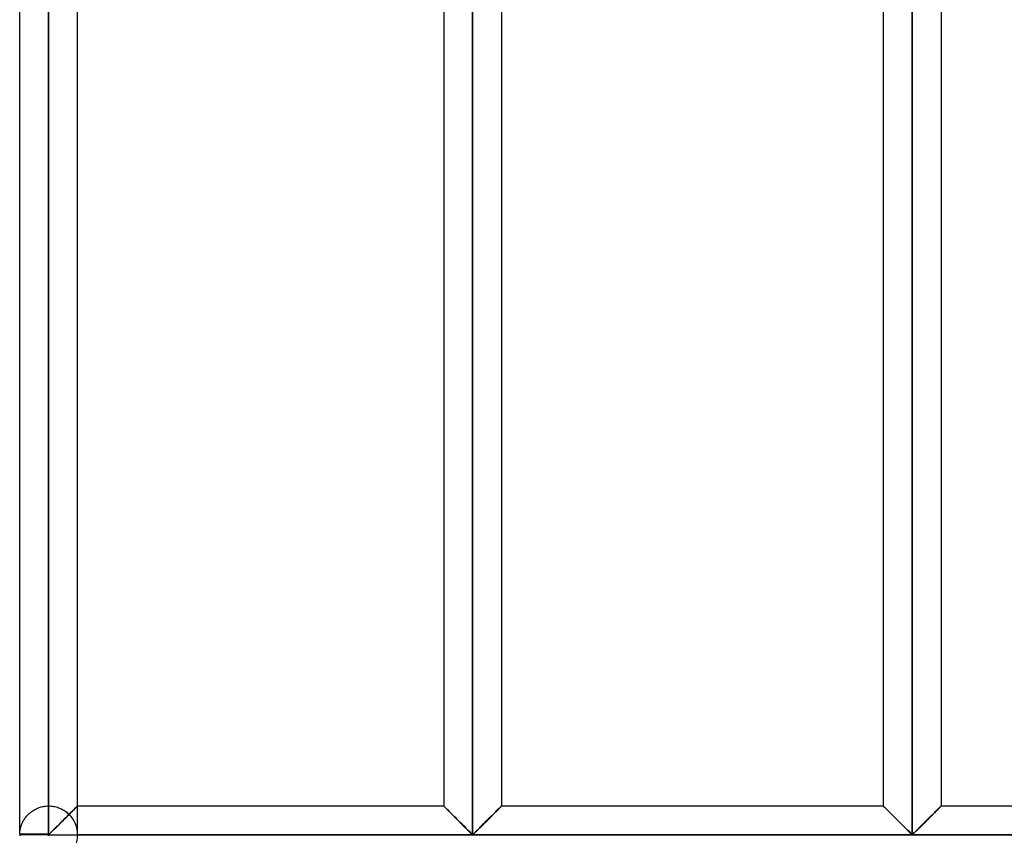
# Model space of a CAD drawing. Header units: millimetres. Extents: x -380 to 364, y -455 to 455.
# Tile 13 of 22: x -380 to -295, y 70 to 141. Entities that reach past the tile are written whole.
import ezdxf

# ---------------------------------------------------------------- set-up
doc = ezdxf.new("R2010")
doc.units = ezdxf.units.MM
doc.layers.add('MAIN-1', color=7, linetype='Continuous')
doc.layers.add('MAIN-2', color=7, linetype='Continuous')

msp = doc.modelspace()

# ---------------------------------------------------------------- linework, layer by layer
at = {"layer": 'MAIN-1'}
for p, q in [((-379.999, 70.487), (-379.999, 211.179)), ((-377.5, 70.487), (-377.5, 211.179)), ((-340.9, 211.179), (-340.9, 70.487)), ((-302.95, 211.179), (-302.95, 70.487)), ((-375.001, 72.917), (-375.001, 208.75)), ((-343.399, 208.75), (-343.399, 72.917)), ((-338.401, 208.75), (-338.401, 72.917)), ((-305.449, 208.75), (-305.449, 72.917)), ((-300.451, 208.75), (-300.451, 72.917)), ((-375.598, 72.32), (-375.692, 72.226)), ((-375.506, 72.412), (-375.598, 72.32)), ((-375.419, 72.499), (-375.506, 72.412)), ((-375.338, 72.58), (-375.419, 72.499)), ((-375.263, 72.655), (-375.338, 72.58)), ((-375.196, 72.722), (-375.263, 72.655)), ((-375.138, 72.78), (-375.196, 72.722)), ((-375.089, 72.828), (-375.138, 72.78)), ((-375.051, 72.867), (-375.089, 72.828)), ((-375.023, 72.894), (-375.051, 72.867)), ((-375.007, 72.911), (-375.023, 72.894)), ((-375.001, 72.917), (-375.007, 72.911)), ((-375.001, 72.917), (-343.399, 72.917)), ((-343.394, 72.912), (-343.399, 72.917)), ((-343.381, 72.898), (-343.394, 72.912)), ((-343.358, 72.875), (-343.381, 72.898)), ((-343.326, 72.843), (-343.358, 72.875)), ((-343.285, 72.803), (-343.326, 72.843)), ((-343.237, 72.754), (-343.285, 72.803)), ((-343.181, 72.698), (-343.237, 72.754)), ((-343.117, 72.635), (-343.181, 72.698)), ((-343.048, 72.566), (-343.117, 72.635)), ((-342.973, 72.491), (-343.048, 72.566)), ((-342.894, 72.412), (-342.973, 72.491)), ((-342.811, 72.329), (-342.894, 72.412)), ((-342.725, 72.243), (-342.811, 72.329)), ((-338.989, 72.329), (-339.075, 72.243)), ((-338.906, 72.412), (-338.989, 72.329)), ((-338.827, 72.491), (-338.906, 72.412)), ((-338.752, 72.566), (-338.827, 72.491)), ((-338.683, 72.635), (-338.752, 72.566)), ((-338.62, 72.698), (-338.683, 72.635)), ((-338.563, 72.754), (-338.62, 72.698)), ((-338.515, 72.803), (-338.563, 72.754)), ((-338.474, 72.843), (-338.515, 72.803)), ((-338.442, 72.875), (-338.474, 72.843)), ((-338.419, 72.898), (-338.442, 72.875)), ((-338.406, 72.912), (-338.419, 72.898)), ((-338.401, 72.917), (-338.406, 72.912)), ((-338.401, 72.917), (-305.449, 72.917)), ((-305.444, 72.912), (-305.449, 72.917)), ((-305.431, 72.898), (-305.444, 72.912)), ((-305.408, 72.875), (-305.431, 72.898)), ((-305.376, 72.843), (-305.408, 72.875)), ((-305.335, 72.803), (-305.376, 72.843)), ((-305.287, 72.754), (-305.335, 72.803)), ((-305.23, 72.698), (-305.287, 72.754)), ((-305.167, 72.635), (-305.23, 72.698)), ((-305.098, 72.566), (-305.167, 72.635)), ((-305.023, 72.491), (-305.098, 72.566)), ((-304.944, 72.412), (-305.023, 72.491)), ((-304.861, 72.329), (-304.944, 72.412)), ((-304.775, 72.243), (-304.861, 72.329)), ((-301.039, 72.329), (-301.125, 72.243)), ((-300.956, 72.412), (-301.039, 72.329)), ((-300.877, 72.491), (-300.956, 72.412)), ((-300.802, 72.566), (-300.877, 72.491)), ((-300.733, 72.635), (-300.802, 72.566)), ((-300.669, 72.698), (-300.733, 72.635)), ((-300.613, 72.754), (-300.669, 72.698)), ((-300.565, 72.803), (-300.613, 72.754)), ((-300.524, 72.843), (-300.565, 72.803)), ((-300.492, 72.875), (-300.524, 72.843)), ((-300.469, 72.898), (-300.492, 72.875)), ((-300.456, 72.912), (-300.469, 72.898)), ((-300.451, 72.917), (-300.456, 72.912)), ((-300.451, 72.917), (-265, 72.917)), ((-376.421, 71.498), (-376.528, 71.391)), ((-376.313, 71.606), (-376.421, 71.498)), ((-376.204, 71.714), (-376.313, 71.606)), ((-376.097, 71.821), (-376.204, 71.714)), ((-375.992, 71.926), (-376.097, 71.821)), ((-375.889, 72.029), (-375.992, 71.926)), ((-375.789, 72.129), (-375.889, 72.029)), ((-375.692, 72.226), (-375.789, 72.129)), ((-342.638, 72.156), (-342.725, 72.243)), ((-342.548, 72.066), (-342.638, 72.156)), ((-342.455, 71.973), (-342.548, 72.066)), ((-342.36, 71.879), (-342.455, 71.973)), ((-342.264, 71.782), (-342.36, 71.879)), ((-342.166, 71.685), (-342.264, 71.782)), ((-342.068, 71.587), (-342.166, 71.685)), ((-341.969, 71.488), (-342.068, 71.587)), ((-341.872, 71.391), (-341.969, 71.488)), ((-339.831, 71.488), (-339.928, 71.391)), ((-339.732, 71.587), (-339.831, 71.488)), ((-339.634, 71.685), (-339.732, 71.587)), ((-339.536, 71.782), (-339.634, 71.685)), ((-339.44, 71.879), (-339.536, 71.782)), ((-339.345, 71.973), (-339.44, 71.879)), ((-339.252, 72.066), (-339.345, 71.973)), ((-339.162, 72.156), (-339.252, 72.066)), ((-339.075, 72.243), (-339.162, 72.156)), ((-304.688, 72.156), (-304.775, 72.243)), ((-304.598, 72.066), (-304.688, 72.156)), ((-304.505, 71.973), (-304.598, 72.066)), ((-304.41, 71.879), (-304.505, 71.973)), ((-304.314, 71.782), (-304.41, 71.879)), ((-304.216, 71.685), (-304.314, 71.782)), ((-304.118, 71.587), (-304.216, 71.685)), ((-304.019, 71.488), (-304.118, 71.587)), ((-303.922, 71.391), (-304.019, 71.488)), ((-301.881, 71.488), (-301.978, 71.391)), ((-301.782, 71.587), (-301.881, 71.488)), ((-301.684, 71.685), (-301.782, 71.587)), ((-301.586, 71.782), (-301.684, 71.685)), ((-301.49, 71.879), (-301.586, 71.782)), ((-301.395, 71.973), (-301.49, 71.879)), ((-301.302, 72.066), (-301.395, 71.973)), ((-301.212, 72.156), (-301.302, 72.066)), ((-301.125, 72.243), (-301.212, 72.156)), ((-377.312, 70.617), (-377.395, 70.543)), ((-377.226, 70.699), (-377.312, 70.617)), ((-377.136, 70.787), (-377.226, 70.699)), ((-377.042, 70.88), (-377.136, 70.787)), ((-376.944, 70.977), (-377.042, 70.88)), ((-376.843, 71.077), (-376.944, 70.977)), ((-376.74, 71.18), (-376.843, 71.077)), ((-376.635, 71.285), (-376.74, 71.18)), ((-376.528, 71.391), (-376.635, 71.285)), ((-341.775, 71.294), (-341.872, 71.391)), ((-341.679, 71.199), (-341.775, 71.294)), ((-341.585, 71.105), (-341.679, 71.199)), ((-341.492, 71.013), (-341.585, 71.105)), ((-341.402, 70.923), (-341.492, 71.013)), ((-341.314, 70.837), (-341.402, 70.923)), ((-341.231, 70.755), (-341.314, 70.837)), ((-341.15, 70.676), (-341.231, 70.755)), ((-341.073, 70.603), (-341.15, 70.676)), ((-340.997, 70.537), (-341.073, 70.603)), ((-340.727, 70.603), (-340.803, 70.537)), ((-340.65, 70.676), (-340.727, 70.603)), ((-340.569, 70.755), (-340.65, 70.676)), ((-340.486, 70.837), (-340.569, 70.755)), ((-340.398, 70.923), (-340.486, 70.837)), ((-340.308, 71.013), (-340.398, 70.923)), ((-340.215, 71.105), (-340.308, 71.013)), ((-340.121, 71.199), (-340.215, 71.105)), ((-340.025, 71.294), (-340.121, 71.199)), ((-339.928, 71.391), (-340.025, 71.294)), ((-303.825, 71.294), (-303.922, 71.391)), ((-303.729, 71.199), (-303.825, 71.294)), ((-303.635, 71.105), (-303.729, 71.199)), ((-303.542, 71.013), (-303.635, 71.105)), ((-303.452, 70.923), (-303.542, 71.013)), ((-303.364, 70.837), (-303.452, 70.923)), ((-303.281, 70.755), (-303.364, 70.837)), ((-303.2, 70.676), (-303.281, 70.755)), ((-303.123, 70.603), (-303.2, 70.676)), ((-303.047, 70.537), (-303.123, 70.603)), ((-302.777, 70.603), (-302.853, 70.537)), ((-302.7, 70.676), (-302.777, 70.603)), ((-302.619, 70.755), (-302.7, 70.676)), ((-302.536, 70.837), (-302.619, 70.755)), ((-302.448, 70.923), (-302.536, 70.837)), ((-302.358, 71.013), (-302.448, 70.923)), ((-302.265, 71.105), (-302.358, 71.013)), ((-302.171, 71.199), (-302.265, 71.105)), ((-302.075, 71.294), (-302.171, 71.199)), ((-301.978, 71.391), (-302.075, 71.294)), ((-377.5, 70.417), (-380, 70.417)), ((-377.5, 70.487), (-379.999, 70.487)), ((-377.395, 70.543), (-377.5, 70.487)), ((-377.5, 70.417), (-377.5, 70.487)), ((-377.5, 70.417), (-265, 70.417)), ((-377.5, 70.346), (-377.5, 70.417)), ((-340.9, 70.487), (-340.997, 70.537)), ((-340.803, 70.537), (-340.9, 70.487)), ((-302.95, 70.487), (-303.047, 70.537)), ((-302.853, 70.537), (-302.95, 70.487))]:
    msp.add_line(p, q, dxfattribs=at)
for start, end in [(178.37935, 180.00002), (180.00002, 181.62065)]:
    msp.add_arc((-377.5, 70.417), 2.5, start, end, dxfattribs=at)
at = {"layer": 'MAIN-2'}
for p, q in [((-377.5, 211.179), (-377.5, 70.487)), ((-340.9, 70.487), (-340.9, 211.179)), ((-340.9, 211.179), (-340.9, 70.487)), ((-340.9, 70.487), (-340.9, 211.179)), ((-302.95, 70.487), (-302.95, 211.179)), ((-302.95, 211.179), (-302.95, 70.487)), ((-302.95, 70.487), (-302.95, 211.179)), ((-377.5, 208.75), (-377.5, 72.917)), ((-377.5, 208.75), (-377.5, 72.917)), ((-377.5, 72.917), (-377.5, 208.75)), ((-377.5, 208.75), (-377.5, 72.917)), ((-377.5, 72.917), (-377.5, 208.75)), ((-377.5, 208.75), (-377.5, 72.917)), ((-377.5, 72.917), (-377.5, 208.75)), ((-377.5, 208.75), (-377.5, 72.917)), ((-377.5, 72.917), (-377.5, 208.75)), ((-377.5, 208.75), (-377.5, 72.917)), ((-377.5, 72.917), (-377.5, 208.75)), ((-377.5, 208.75), (-377.5, 72.917)), ((-377.5, 72.917), (-377.5, 208.75)), ((-377.5, 208.75), (-377.5, 72.917)), ((-377.5, 72.917), (-377.5, 208.75)), ((-377.5, 208.75), (-377.5, 72.917)), ((-377.5, 72.917), (-377.5, 208.75)), ((-377.5, 208.75), (-377.5, 72.917)), ((-377.5, 72.917), (-377.5, 208.75)), ((-377.5, 208.75), (-377.5, 72.917)), ((-377.5, 72.917), (-377.5, 208.75)), ((-377.5, 208.75), (-377.5, 72.917)), ((-377.5, 72.917), (-377.5, 208.75)), ((-377.5, 208.75), (-377.5, 72.917)), ((-377.5, 72.917), (-377.5, 208.75)), ((-377.5, 208.75), (-377.5, 72.917)), ((-377.5, 72.917), (-377.5, 208.75)), ((-377.5, 208.75), (-377.5, 72.917)), ((-377.5, 72.917), (-377.5, 208.75)), ((-377.5, 208.75), (-377.5, 72.917)), ((-377.5, 72.917), (-377.5, 208.75)), ((-377.5, 208.75), (-377.5, 72.917)), ((-377.5, 72.917), (-377.5, 208.75)), ((-377.5, 208.75), (-377.5, 72.917)), ((-377.5, 72.917), (-377.5, 208.75)), ((-377.5, 208.75), (-377.5, 72.917)), ((-377.5, 72.917), (-377.5, 208.75)), ((-377.5, 208.75), (-377.5, 72.917)), ((-377.5, 72.917), (-377.5, 208.75)), ((-377.5, 208.75), (-377.5, 72.917)), ((-377.5, 72.917), (-377.5, 208.75)), ((-377.5, 208.75), (-377.5, 72.917)), ((-377.5, 72.917), (-377.5, 208.75)), ((-377.5, 208.75), (-377.5, 72.917)), ((-377.5, 72.917), (-377.5, 208.75)), ((-377.5, 208.75), (-377.5, 72.917)), ((-377.5, 72.917), (-377.5, 208.75)), ((-377.5, 72.917), (-377.5, 208.75)), ((-379.238, 72.214), (-379.173, 72.274)), ((-379.173, 72.274), (-379.104, 72.334)), ((-379.104, 72.334), (-379.031, 72.393)), ((-379.031, 72.393), (-378.955, 72.449)), ((-378.955, 72.449), (-378.876, 72.504)), ((-378.876, 72.504), (-378.793, 72.557)), ((-378.793, 72.557), (-378.706, 72.606)), ((-378.706, 72.606), (-378.617, 72.653)), ((-378.617, 72.653), (-378.525, 72.697)), ((-378.525, 72.697), (-378.43, 72.737)), ((-378.43, 72.737), (-378.333, 72.774)), ((-378.333, 72.774), (-378.233, 72.807)), ((-378.233, 72.807), (-378.132, 72.836)), ((-378.132, 72.836), (-378.029, 72.86)), ((-378.029, 72.86), (-377.924, 72.88)), ((-377.924, 72.88), (-377.819, 72.896)), ((-377.819, 72.896), (-377.713, 72.908)), ((-377.713, 72.908), (-377.606, 72.914)), ((-377.606, 72.914), (-377.5, 72.917)), ((-377.5, 72.917), (-377.391, 72.914)), ((-377.391, 72.914), (-377.282, 72.907)), ((-377.282, 72.907), (-377.173, 72.895)), ((-377.173, 72.895), (-377.065, 72.879)), ((-377.065, 72.879), (-376.959, 72.857)), ((-376.959, 72.857), (-376.853, 72.832)), ((-376.853, 72.832), (-376.75, 72.801)), ((-376.75, 72.801), (-376.648, 72.767)), ((-376.648, 72.767), (-376.549, 72.729)), ((-376.549, 72.729), (-376.452, 72.687)), ((-376.452, 72.687), (-376.359, 72.641)), ((-376.359, 72.641), (-376.268, 72.592)), ((-376.268, 72.592), (-376.181, 72.54)), ((-376.181, 72.54), (-376.097, 72.486)), ((-376.097, 72.486), (-376.016, 72.429)), ((-376.016, 72.429), (-375.94, 72.37)), ((-375.94, 72.37), (-375.867, 72.309)), ((-375.867, 72.309), (-375.798, 72.248)), ((-375.733, 72.185), (-375.625, 72.293)), ((-375.675, 72.243), (-375.611, 72.307)), ((-375.605, 72.313), (-375.669, 72.25)), ((-375.625, 72.293), (-375.521, 72.397)), ((-375.611, 72.307), (-375.549, 72.369)), ((-375.543, 72.375), (-375.605, 72.313)), ((-375.549, 72.369), (-375.488, 72.43)), ((-375.482, 72.436), (-375.543, 72.375)), ((-375.521, 72.397), (-375.422, 72.496)), ((-375.488, 72.43), (-375.43, 72.488)), ((-375.424, 72.494), (-375.482, 72.436)), ((-375.43, 72.488), (-375.374, 72.544)), ((-375.368, 72.55), (-375.424, 72.494)), ((-375.422, 72.496), (-375.33, 72.587)), ((-375.374, 72.544), (-375.32, 72.597)), ((-375.315, 72.602), (-375.368, 72.55)), ((-375.33, 72.587), (-375.247, 72.67)), ((-375.32, 72.597), (-375.27, 72.647)), ((-375.266, 72.652), (-375.315, 72.602)), ((-375.27, 72.647), (-375.224, 72.694)), ((-375.22, 72.698), (-375.266, 72.652)), ((-375.247, 72.67), (-375.175, 72.743)), ((-375.224, 72.694), (-375.181, 72.737)), ((-375.177, 72.74), (-375.22, 72.698)), ((-375.181, 72.737), (-375.143, 72.775)), ((-375.139, 72.779), (-375.177, 72.74)), ((-375.175, 72.743), (-375.113, 72.804)), ((-375.143, 72.775), (-375.108, 72.81)), ((-375.105, 72.813), (-375.139, 72.779)), ((-375.113, 72.804), (-375.065, 72.853)), ((-375.108, 72.81), (-375.078, 72.839)), ((-375.076, 72.842), (-375.105, 72.813)), ((-375.078, 72.839), (-375.053, 72.865)), ((-375.051, 72.867), (-375.076, 72.842)), ((-375.065, 72.853), (-375.029, 72.888)), ((-375.053, 72.865), (-375.033, 72.885)), ((-375.031, 72.887), (-375.051, 72.867)), ((-375.033, 72.885), (-375.017, 72.9)), ((-375.016, 72.901), (-375.031, 72.887)), ((-375.029, 72.888), (-375.008, 72.91)), ((-375.017, 72.9), (-375.007, 72.911)), ((-375.006, 72.911), (-375.016, 72.901)), ((-375.008, 72.91), (-375.001, 72.917)), ((-375.007, 72.911), (-375.002, 72.916)), ((-375.002, 72.916), (-375.006, 72.911)), ((-375.002, 72.916), (-375.002, 72.916)), ((-375.001, 70.487), (-375.001, 72.917)), ((-343.399, 72.917), (-343.394, 72.912)), ((-343.389, 72.907), (-343.398, 72.916)), ((-343.398, 72.916), (-343.398, 72.916)), ((-343.398, 72.916), (-343.389, 72.907)), ((-343.394, 72.912), (-343.381, 72.898)), ((-343.371, 72.889), (-343.389, 72.907)), ((-343.389, 72.907), (-343.371, 72.889)), ((-343.381, 72.898), (-343.358, 72.875)), ((-343.344, 72.862), (-343.371, 72.889)), ((-343.371, 72.889), (-343.344, 72.862)), ((-343.358, 72.875), (-343.326, 72.843)), ((-343.309, 72.827), (-343.344, 72.862)), ((-343.344, 72.862), (-343.309, 72.827)), ((-343.326, 72.843), (-343.285, 72.803)), ((-343.266, 72.784), (-343.309, 72.827)), ((-343.309, 72.827), (-343.266, 72.784)), ((-343.285, 72.803), (-343.237, 72.754)), ((-343.215, 72.733), (-343.266, 72.784)), ((-343.266, 72.784), (-343.215, 72.733)), ((-343.237, 72.754), (-343.181, 72.698)), ((-343.157, 72.675), (-343.215, 72.733)), ((-343.215, 72.733), (-343.157, 72.675)), ((-343.181, 72.698), (-343.117, 72.635)), ((-343.092, 72.61), (-343.157, 72.675)), ((-343.157, 72.675), (-343.092, 72.61)), ((-343.117, 72.635), (-343.048, 72.566)), ((-343.022, 72.54), (-343.092, 72.61)), ((-343.092, 72.61), (-343.022, 72.54)), ((-343.048, 72.566), (-342.973, 72.491)), ((-342.946, 72.464), (-343.022, 72.54)), ((-343.022, 72.54), (-342.946, 72.464)), ((-342.973, 72.491), (-342.894, 72.412)), ((-342.867, 72.385), (-342.946, 72.464)), ((-342.946, 72.464), (-342.867, 72.385)), ((-342.894, 72.412), (-342.811, 72.329)), ((-342.784, 72.302), (-342.867, 72.385)), ((-342.867, 72.385), (-342.784, 72.302)), ((-342.811, 72.329), (-342.725, 72.243)), ((-342.699, 72.217), (-342.784, 72.302)), ((-342.784, 72.302), (-342.699, 72.217)), ((-339.101, 72.217), (-339.016, 72.302)), ((-339.016, 72.302), (-339.101, 72.217)), ((-339.075, 72.243), (-338.989, 72.329)), ((-339.016, 72.302), (-338.933, 72.385)), ((-338.933, 72.385), (-339.016, 72.302)), ((-338.989, 72.329), (-338.906, 72.412)), ((-338.933, 72.385), (-338.854, 72.464)), ((-338.854, 72.464), (-338.933, 72.385)), ((-338.906, 72.412), (-338.827, 72.491)), ((-338.854, 72.464), (-338.778, 72.54)), ((-338.778, 72.54), (-338.854, 72.464)), ((-338.827, 72.491), (-338.752, 72.566)), ((-338.778, 72.54), (-338.708, 72.61)), ((-338.708, 72.61), (-338.778, 72.54)), ((-338.752, 72.566), (-338.683, 72.635)), ((-338.708, 72.61), (-338.643, 72.675)), ((-338.643, 72.675), (-338.708, 72.61)), ((-338.683, 72.635), (-338.62, 72.698)), ((-338.643, 72.675), (-338.585, 72.733)), ((-338.585, 72.733), (-338.643, 72.675)), ((-338.62, 72.698), (-338.563, 72.754)), ((-338.585, 72.733), (-338.534, 72.784)), ((-338.534, 72.784), (-338.585, 72.733)), ((-338.563, 72.754), (-338.515, 72.803)), ((-338.534, 72.784), (-338.491, 72.827)), ((-338.491, 72.827), (-338.534, 72.784)), ((-338.515, 72.803), (-338.474, 72.843)), ((-338.491, 72.827), (-338.456, 72.862)), ((-338.456, 72.862), (-338.491, 72.827)), ((-338.474, 72.843), (-338.442, 72.875)), ((-338.456, 72.862), (-338.429, 72.889)), ((-338.429, 72.889), (-338.456, 72.862)), ((-338.442, 72.875), (-338.419, 72.898)), ((-338.429, 72.889), (-338.411, 72.907)), ((-338.411, 72.907), (-338.429, 72.889)), ((-338.419, 72.898), (-338.406, 72.912)), ((-338.411, 72.907), (-338.402, 72.916)), ((-338.402, 72.916), (-338.411, 72.907)), ((-338.406, 72.912), (-338.401, 72.917)), ((-338.402, 72.916), (-338.402, 72.916)), ((-305.449, 72.917), (-305.444, 72.912)), ((-305.439, 72.907), (-305.448, 72.916)), ((-305.448, 72.916), (-305.448, 72.916)), ((-305.448, 72.916), (-305.439, 72.907)), ((-305.444, 72.912), (-305.431, 72.898)), ((-305.421, 72.889), (-305.439, 72.907)), ((-305.439, 72.907), (-305.421, 72.889)), ((-305.431, 72.898), (-305.408, 72.875)), ((-305.394, 72.862), (-305.421, 72.889)), ((-305.421, 72.889), (-305.394, 72.862)), ((-305.408, 72.875), (-305.376, 72.843)), ((-305.359, 72.827), (-305.394, 72.862)), ((-305.394, 72.862), (-305.359, 72.827)), ((-305.376, 72.843), (-305.335, 72.803)), ((-305.316, 72.784), (-305.359, 72.827)), ((-305.359, 72.827), (-305.316, 72.784)), ((-305.335, 72.803), (-305.287, 72.754)), ((-305.265, 72.733), (-305.316, 72.784)), ((-305.316, 72.784), (-305.265, 72.733)), ((-305.287, 72.754), (-305.23, 72.698)), ((-305.207, 72.675), (-305.265, 72.733)), ((-305.265, 72.733), (-305.207, 72.675)), ((-305.23, 72.698), (-305.167, 72.635)), ((-305.142, 72.61), (-305.207, 72.675)), ((-305.207, 72.675), (-305.142, 72.61)), ((-305.167, 72.635), (-305.098, 72.566)), ((-305.072, 72.54), (-305.142, 72.61)), ((-305.142, 72.61), (-305.072, 72.54)), ((-305.098, 72.566), (-305.023, 72.491)), ((-304.996, 72.464), (-305.072, 72.54)), ((-305.072, 72.54), (-304.996, 72.464)), ((-305.023, 72.491), (-304.944, 72.412)), ((-304.917, 72.385), (-304.996, 72.464)), ((-304.996, 72.464), (-304.917, 72.385)), ((-304.944, 72.412), (-304.861, 72.329)), ((-304.834, 72.302), (-304.917, 72.385)), ((-304.917, 72.385), (-304.834, 72.302)), ((-304.861, 72.329), (-304.775, 72.243)), ((-304.749, 72.217), (-304.834, 72.302)), ((-304.834, 72.302), (-304.749, 72.217)), ((-301.151, 72.217), (-301.066, 72.302)), ((-301.066, 72.302), (-301.151, 72.217)), ((-301.125, 72.243), (-301.039, 72.329)), ((-301.066, 72.302), (-300.983, 72.385)), ((-300.983, 72.385), (-301.066, 72.302)), ((-301.039, 72.329), (-300.956, 72.412)), ((-300.983, 72.385), (-300.904, 72.464)), ((-300.904, 72.464), (-300.983, 72.385)), ((-300.956, 72.412), (-300.877, 72.491)), ((-300.904, 72.464), (-300.828, 72.54)), ((-300.828, 72.54), (-300.904, 72.464)), ((-300.877, 72.491), (-300.802, 72.566)), ((-300.828, 72.54), (-300.758, 72.61)), ((-300.758, 72.61), (-300.828, 72.54)), ((-300.802, 72.566), (-300.733, 72.635)), ((-300.758, 72.61), (-300.693, 72.675)), ((-300.693, 72.675), (-300.758, 72.61)), ((-300.733, 72.635), (-300.669, 72.698)), ((-300.693, 72.675), (-300.635, 72.733)), ((-300.635, 72.733), (-300.693, 72.675)), ((-300.669, 72.698), (-300.613, 72.754)), ((-300.635, 72.733), (-300.584, 72.784)), ((-300.584, 72.784), (-300.635, 72.733)), ((-300.613, 72.754), (-300.565, 72.803)), ((-300.584, 72.784), (-300.541, 72.827)), ((-300.541, 72.827), (-300.584, 72.784)), ((-300.565, 72.803), (-300.524, 72.843)), ((-300.541, 72.827), (-300.506, 72.862)), ((-300.506, 72.862), (-300.541, 72.827)), ((-300.524, 72.843), (-300.492, 72.875)), ((-300.506, 72.862), (-300.479, 72.889)), ((-300.479, 72.889), (-300.506, 72.862)), ((-300.492, 72.875), (-300.469, 72.898)), ((-300.479, 72.889), (-300.461, 72.907)), ((-300.461, 72.907), (-300.479, 72.889)), ((-300.469, 72.898), (-300.456, 72.912)), ((-300.461, 72.907), (-300.452, 72.916)), ((-300.452, 72.916), (-300.461, 72.907)), ((-300.456, 72.912), (-300.451, 72.917)), ((-300.452, 72.916), (-300.452, 72.916)), ((-379.821, 71.345), (-379.793, 71.414)), ((-379.793, 71.414), (-379.762, 71.482)), ((-379.762, 71.482), (-379.728, 71.551)), ((-379.728, 71.551), (-379.691, 71.62)), ((-379.691, 71.62), (-379.652, 71.689)), ((-379.652, 71.689), (-379.61, 71.757)), ((-379.61, 71.757), (-379.565, 71.826)), ((-379.565, 71.826), (-379.518, 71.893)), ((-379.518, 71.893), (-379.467, 71.959)), ((-379.467, 71.959), (-379.414, 72.025)), ((-379.414, 72.025), (-379.358, 72.089)), ((-379.358, 72.089), (-379.299, 72.152)), ((-379.299, 72.152), (-379.238, 72.214)), ((-376.589, 71.33), (-376.518, 71.402)), ((-376.518, 71.402), (-376.445, 71.474)), ((-376.445, 71.474), (-376.372, 71.547)), ((-376.372, 71.547), (-376.299, 71.619)), ((-376.299, 71.619), (-376.227, 71.692)), ((-376.227, 71.692), (-376.154, 71.764)), ((-376.154, 71.764), (-376.082, 71.836)), ((-376.082, 71.836), (-376.011, 71.907)), ((-376.011, 71.907), (-375.941, 71.977)), ((-375.941, 71.977), (-375.872, 72.046)), ((-375.872, 72.046), (-375.805, 72.113)), ((-375.805, 72.113), (-375.739, 72.179)), ((-375.798, 72.248), (-375.733, 72.185)), ((-375.739, 72.179), (-375.675, 72.243)), ((-375.669, 72.25), (-375.733, 72.185)), ((-342.725, 72.243), (-342.638, 72.156)), ((-342.613, 72.131), (-342.699, 72.217)), ((-342.699, 72.217), (-342.613, 72.131)), ((-342.638, 72.156), (-342.548, 72.066)), ((-342.523, 72.041), (-342.613, 72.131)), ((-342.613, 72.131), (-342.523, 72.041)), ((-342.548, 72.066), (-342.455, 71.973)), ((-342.431, 71.95), (-342.523, 72.041)), ((-342.523, 72.041), (-342.431, 71.95)), ((-342.455, 71.973), (-342.36, 71.879)), ((-342.337, 71.856), (-342.431, 71.95)), ((-342.431, 71.95), (-342.337, 71.856)), ((-342.36, 71.879), (-342.264, 71.782)), ((-342.242, 71.76), (-342.337, 71.856)), ((-342.337, 71.856), (-342.242, 71.76)), ((-342.264, 71.782), (-342.166, 71.685)), ((-342.146, 71.664), (-342.242, 71.76)), ((-342.242, 71.76), (-342.146, 71.664)), ((-342.166, 71.685), (-342.068, 71.587)), ((-342.049, 71.567), (-342.146, 71.664)), ((-342.146, 71.664), (-342.049, 71.567)), ((-342.068, 71.587), (-341.969, 71.488)), ((-341.952, 71.471), (-342.049, 71.567)), ((-342.049, 71.567), (-341.952, 71.471)), ((-341.969, 71.488), (-341.872, 71.391)), ((-341.856, 71.375), (-341.952, 71.471)), ((-341.952, 71.471), (-341.856, 71.375)), ((-339.944, 71.375), (-339.848, 71.471)), ((-339.848, 71.471), (-339.944, 71.375)), ((-339.928, 71.391), (-339.831, 71.488)), ((-339.848, 71.471), (-339.751, 71.567)), ((-339.751, 71.567), (-339.848, 71.471)), ((-339.831, 71.488), (-339.732, 71.587)), ((-339.751, 71.567), (-339.654, 71.664)), ((-339.654, 71.664), (-339.751, 71.567)), ((-339.732, 71.587), (-339.634, 71.685)), ((-339.654, 71.664), (-339.558, 71.76)), ((-339.558, 71.76), (-339.654, 71.664)), ((-339.634, 71.685), (-339.536, 71.782)), ((-339.558, 71.76), (-339.463, 71.856)), ((-339.463, 71.856), (-339.558, 71.76)), ((-339.536, 71.782), (-339.44, 71.879)), ((-339.463, 71.856), (-339.369, 71.95)), ((-339.369, 71.95), (-339.463, 71.856)), ((-339.44, 71.879), (-339.345, 71.973)), ((-339.369, 71.95), (-339.277, 72.041)), ((-339.277, 72.041), (-339.369, 71.95)), ((-339.345, 71.973), (-339.252, 72.066)), ((-339.277, 72.041), (-339.187, 72.131)), ((-339.187, 72.131), (-339.277, 72.041)), ((-339.252, 72.066), (-339.162, 72.156)), ((-339.187, 72.131), (-339.101, 72.217)), ((-339.101, 72.217), (-339.187, 72.131)), ((-339.162, 72.156), (-339.075, 72.243)), ((-304.775, 72.243), (-304.688, 72.156)), ((-304.663, 72.131), (-304.749, 72.217)), ((-304.749, 72.217), (-304.663, 72.131)), ((-304.688, 72.156), (-304.598, 72.066)), ((-304.573, 72.041), (-304.663, 72.131)), ((-304.663, 72.131), (-304.573, 72.041)), ((-304.598, 72.066), (-304.505, 71.973)), ((-304.481, 71.95), (-304.573, 72.041)), ((-304.573, 72.041), (-304.481, 71.95)), ((-304.505, 71.973), (-304.41, 71.879)), ((-304.387, 71.856), (-304.481, 71.95)), ((-304.481, 71.95), (-304.387, 71.856)), ((-304.41, 71.879), (-304.314, 71.782)), ((-304.292, 71.76), (-304.387, 71.856)), ((-304.387, 71.856), (-304.292, 71.76)), ((-304.314, 71.782), (-304.216, 71.685)), ((-304.196, 71.664), (-304.292, 71.76)), ((-304.292, 71.76), (-304.196, 71.664)), ((-304.216, 71.685), (-304.118, 71.587)), ((-304.099, 71.567), (-304.196, 71.664)), ((-304.196, 71.664), (-304.099, 71.567)), ((-304.118, 71.587), (-304.019, 71.488)), ((-304.002, 71.471), (-304.099, 71.567)), ((-304.099, 71.567), (-304.002, 71.471)), ((-304.019, 71.488), (-303.922, 71.391)), ((-303.906, 71.375), (-304.002, 71.471)), ((-304.002, 71.471), (-303.906, 71.375)), ((-301.994, 71.375), (-301.898, 71.471)), ((-301.898, 71.471), (-301.994, 71.375)), ((-301.978, 71.391), (-301.881, 71.488)), ((-301.898, 71.471), (-301.801, 71.567)), ((-301.801, 71.567), (-301.898, 71.471)), ((-301.881, 71.488), (-301.782, 71.587)), ((-301.801, 71.567), (-301.704, 71.664)), ((-301.704, 71.664), (-301.801, 71.567)), ((-301.782, 71.587), (-301.684, 71.685)), ((-301.704, 71.664), (-301.608, 71.76)), ((-301.608, 71.76), (-301.704, 71.664)), ((-301.684, 71.685), (-301.586, 71.782)), ((-301.608, 71.76), (-301.513, 71.856)), ((-301.513, 71.856), (-301.608, 71.76)), ((-301.586, 71.782), (-301.49, 71.879)), ((-301.513, 71.856), (-301.419, 71.95)), ((-301.419, 71.95), (-301.513, 71.856)), ((-301.49, 71.879), (-301.395, 71.973)), ((-301.419, 71.95), (-301.327, 72.041)), ((-301.327, 72.041), (-301.419, 71.95)), ((-301.395, 71.973), (-301.302, 72.066)), ((-301.327, 72.041), (-301.237, 72.131)), ((-301.237, 72.131), (-301.327, 72.041)), ((-301.302, 72.066), (-301.212, 72.156)), ((-301.237, 72.131), (-301.151, 72.217)), ((-301.151, 72.217), (-301.237, 72.131)), ((-301.212, 72.156), (-301.125, 72.243)), ((-379.998, 70.518), (-379.996, 70.563)), ((-379.996, 70.563), (-379.992, 70.611)), ((-379.992, 70.611), (-379.988, 70.662)), ((-379.988, 70.662), (-379.982, 70.716)), ((-379.982, 70.716), (-379.975, 70.772)), ((-379.975, 70.772), (-379.966, 70.83)), ((-379.966, 70.83), (-379.955, 70.89)), ((-379.955, 70.89), (-379.942, 70.952)), ((-379.942, 70.952), (-379.927, 71.015)), ((-379.927, 71.015), (-379.91, 71.079)), ((-379.91, 71.079), (-379.891, 71.145)), ((-379.891, 71.145), (-379.87, 71.211)), ((-379.87, 71.211), (-379.847, 71.278)), ((-379.847, 71.278), (-379.821, 71.345)), ((-377.424, 70.521), (-377.366, 70.568)), ((-377.366, 70.568), (-377.31, 70.619)), ((-377.31, 70.619), (-377.253, 70.674)), ((-377.253, 70.674), (-377.194, 70.731)), ((-377.194, 70.731), (-377.132, 70.791)), ((-377.132, 70.791), (-377.07, 70.853)), ((-377.07, 70.853), (-377.005, 70.917)), ((-377.005, 70.917), (-376.938, 70.983)), ((-376.938, 70.983), (-376.87, 71.05)), ((-376.87, 71.05), (-376.801, 71.119)), ((-376.801, 71.119), (-376.731, 71.189)), ((-376.731, 71.189), (-376.661, 71.259)), ((-376.661, 71.259), (-376.589, 71.33)), ((-341.872, 71.391), (-341.775, 71.294)), ((-341.761, 71.28), (-341.856, 71.375)), ((-341.856, 71.375), (-341.761, 71.28)), ((-341.775, 71.294), (-341.679, 71.199)), ((-341.667, 71.187), (-341.761, 71.28)), ((-341.761, 71.28), (-341.667, 71.187)), ((-341.679, 71.199), (-341.585, 71.105)), ((-341.574, 71.094), (-341.667, 71.187)), ((-341.667, 71.187), (-341.574, 71.094)), ((-341.585, 71.105), (-341.492, 71.013)), ((-341.483, 71.003), (-341.574, 71.094)), ((-341.574, 71.094), (-341.483, 71.003)), ((-341.492, 71.013), (-341.402, 70.923)), ((-341.394, 70.915), (-341.483, 71.003)), ((-341.483, 71.003), (-341.394, 70.915)), ((-341.402, 70.923), (-341.314, 70.837)), ((-341.308, 70.831), (-341.394, 70.915)), ((-341.394, 70.915), (-341.308, 70.831)), ((-341.314, 70.837), (-341.231, 70.755)), ((-341.226, 70.75), (-341.308, 70.831)), ((-341.308, 70.831), (-341.226, 70.75)), ((-341.231, 70.755), (-341.15, 70.676)), ((-341.147, 70.673), (-341.226, 70.75)), ((-341.226, 70.75), (-341.147, 70.673)), ((-341.15, 70.676), (-341.073, 70.603)), ((-341.071, 70.601), (-341.147, 70.673)), ((-341.147, 70.673), (-341.071, 70.601)), ((-341.073, 70.603), (-340.997, 70.537)), ((-340.996, 70.536), (-341.071, 70.601)), ((-341.071, 70.601), (-340.996, 70.536)), ((-340.804, 70.536), (-340.729, 70.601)), ((-340.729, 70.601), (-340.804, 70.536)), ((-340.803, 70.537), (-340.727, 70.603)), ((-340.729, 70.601), (-340.654, 70.673)), ((-340.654, 70.673), (-340.729, 70.601)), ((-340.727, 70.603), (-340.65, 70.676)), ((-340.654, 70.673), (-340.574, 70.75)), ((-340.574, 70.75), (-340.654, 70.673)), ((-340.65, 70.676), (-340.569, 70.755)), ((-340.574, 70.75), (-340.492, 70.831)), ((-340.492, 70.831), (-340.574, 70.75)), ((-340.569, 70.755), (-340.486, 70.837)), ((-340.492, 70.831), (-340.406, 70.915)), ((-340.406, 70.915), (-340.492, 70.831)), ((-340.486, 70.837), (-340.398, 70.923)), ((-340.406, 70.915), (-340.317, 71.003)), ((-340.317, 71.003), (-340.406, 70.915)), ((-340.398, 70.923), (-340.308, 71.013)), ((-340.317, 71.003), (-340.226, 71.094)), ((-340.226, 71.094), (-340.317, 71.003)), ((-340.308, 71.013), (-340.215, 71.105)), ((-340.226, 71.094), (-340.133, 71.187)), ((-340.133, 71.187), (-340.226, 71.094)), ((-340.215, 71.105), (-340.121, 71.199)), ((-340.133, 71.187), (-340.039, 71.28)), ((-340.039, 71.28), (-340.133, 71.187)), ((-340.121, 71.199), (-340.025, 71.294)), ((-340.039, 71.28), (-339.944, 71.375)), ((-339.944, 71.375), (-340.039, 71.28)), ((-340.025, 71.294), (-339.928, 71.391)), ((-303.922, 71.391), (-303.825, 71.294)), ((-303.811, 71.28), (-303.906, 71.375)), ((-303.906, 71.375), (-303.811, 71.28)), ((-303.825, 71.294), (-303.729, 71.199)), ((-303.717, 71.187), (-303.811, 71.28)), ((-303.811, 71.28), (-303.717, 71.187)), ((-303.729, 71.199), (-303.635, 71.105)), ((-303.624, 71.094), (-303.717, 71.187)), ((-303.717, 71.187), (-303.624, 71.094)), ((-303.635, 71.105), (-303.542, 71.013)), ((-303.533, 71.003), (-303.624, 71.094)), ((-303.624, 71.094), (-303.533, 71.003)), ((-303.542, 71.013), (-303.452, 70.923)), ((-303.444, 70.915), (-303.533, 71.003)), ((-303.533, 71.003), (-303.444, 70.915)), ((-303.452, 70.923), (-303.364, 70.837)), ((-303.358, 70.831), (-303.444, 70.915)), ((-303.444, 70.915), (-303.358, 70.831)), ((-303.364, 70.837), (-303.281, 70.755)), ((-303.276, 70.75), (-303.358, 70.831)), ((-303.358, 70.831), (-303.276, 70.75)), ((-303.281, 70.755), (-303.2, 70.676)), ((-303.197, 70.673), (-303.276, 70.75)), ((-303.276, 70.75), (-303.197, 70.673)), ((-303.2, 70.676), (-303.123, 70.603)), ((-303.121, 70.601), (-303.197, 70.673)), ((-303.197, 70.673), (-303.121, 70.601)), ((-303.123, 70.603), (-303.047, 70.537)), ((-303.046, 70.536), (-303.121, 70.601)), ((-303.121, 70.601), (-303.046, 70.536)), ((-302.854, 70.536), (-302.779, 70.601)), ((-302.779, 70.601), (-302.854, 70.536)), ((-302.853, 70.537), (-302.777, 70.603)), ((-302.779, 70.601), (-302.703, 70.673)), ((-302.703, 70.673), (-302.779, 70.601)), ((-302.777, 70.603), (-302.7, 70.676)), ((-302.703, 70.673), (-302.624, 70.75)), ((-302.624, 70.75), (-302.703, 70.673)), ((-302.7, 70.676), (-302.619, 70.755)), ((-302.624, 70.75), (-302.542, 70.831)), ((-302.542, 70.831), (-302.624, 70.75)), ((-302.619, 70.755), (-302.536, 70.837)), ((-302.542, 70.831), (-302.456, 70.915)), ((-302.456, 70.915), (-302.542, 70.831)), ((-302.536, 70.837), (-302.448, 70.923)), ((-302.456, 70.915), (-302.367, 71.003)), ((-302.367, 71.003), (-302.456, 70.915)), ((-302.448, 70.923), (-302.358, 71.013)), ((-302.367, 71.003), (-302.276, 71.094)), ((-302.276, 71.094), (-302.367, 71.003)), ((-302.358, 71.013), (-302.265, 71.105)), ((-302.276, 71.094), (-302.183, 71.187)), ((-302.183, 71.187), (-302.276, 71.094)), ((-302.265, 71.105), (-302.171, 71.199)), ((-302.183, 71.187), (-302.089, 71.28)), ((-302.089, 71.28), (-302.183, 71.187)), ((-302.171, 71.199), (-302.075, 71.294)), ((-302.089, 71.28), (-301.994, 71.375)), ((-301.994, 71.375), (-302.089, 71.28)), ((-302.075, 71.294), (-301.978, 71.391)), ((-380, 70.417), (-380, 70.417)), ((-377.5, 70.417), (-380, 70.417)), ((-379.999, 70.487), (-379.998, 70.518)), ((-379.999, 70.487), (-377.5, 70.487)), ((-377.5, 70.487), (-377.424, 70.521)), ((-377.5, 70.487), (-377.5, 70.417)), ((-377.5, 70.417), (-377.5, 70.346)), ((-377.5, 70.417), (-265, 70.417)), ((-375, 70.417), (-375, 70.417)), ((-265, 70.417), (-375, 70.417)), ((-265, 70.417), (-375, 70.417)), ((-340.997, 70.537), (-340.9, 70.487)), ((-340.9, 70.487), (-340.996, 70.536)), ((-340.996, 70.536), (-340.9, 70.487)), ((-340.9, 70.487), (-340.803, 70.537)), ((-340.9, 70.487), (-340.804, 70.536)), ((-340.804, 70.536), (-340.9, 70.487)), ((-303.047, 70.537), (-302.95, 70.487)), ((-302.95, 70.487), (-303.046, 70.536)), ((-303.046, 70.536), (-302.95, 70.487)), ((-302.95, 70.487), (-302.853, 70.537)), ((-302.95, 70.487), (-302.854, 70.536)), ((-302.854, 70.536), (-302.95, 70.487))]:
    msp.add_line(p, q, dxfattribs=at)
for start_param, end_param in [(-3.141593, -2.355795), (2.355795, 3.141593)]:
    msp.add_ellipse((-377.5, 70.417), major_axis=(-2.5, 0), ratio=1, start_param=start_param, end_param=end_param, dxfattribs=at)

doc.saveas('drawing.dxf')
